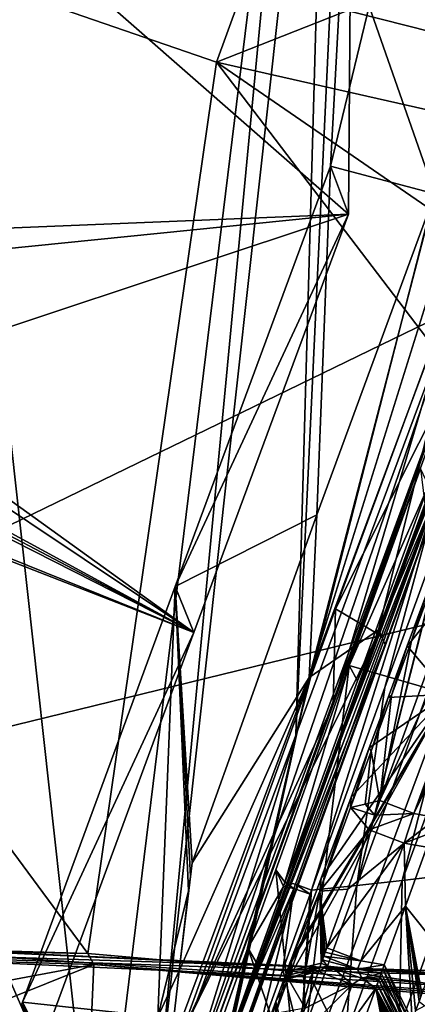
# Model space of a CAD drawing. Header units: millimetres. Extents: x -147 to 294, y -82 to 275.
# Tile 140 of 256: x 241 to 245, y 142 to 153. Entities that reach past the tile are written whole.
import ezdxf

# ---------------------------------------------------------------- set-up
doc = ezdxf.new("R2010")
doc.units = ezdxf.units.MM
doc.header["$LTSCALE"] = 67.506716
for name, color, linetype in [('1059', 7, 'CONTINUOUS'), ('1166', 7, 'CONTINUOUS'), ('1197', 7, 'CONTINUOUS'), ('3177', 7, 'CONTINUOUS'), ('3180', 7, 'CONTINUOUS'), ('3306', 7, 'CONTINUOUS'), ('3307', 7, 'CONTINUOUS'), ('3308', 7, 'CONTINUOUS'), ('3309', 7, 'CONTINUOUS'), ('3311', 7, 'CONTINUOUS'), ('3312', 7, 'CONTINUOUS'), ('3323', 7, 'CONTINUOUS'), ('3324', 7, 'CONTINUOUS'), ('3325', 7, 'CONTINUOUS'), ('3326', 7, 'CONTINUOUS'), ('3327', 7, 'CONTINUOUS'), ('3328', 7, 'CONTINUOUS'), ('3329', 7, 'CONTINUOUS'), ('3330', 7, 'CONTINUOUS'), ('3331', 7, 'CONTINUOUS'), ('3333', 7, 'CONTINUOUS'), ('3334', 7, 'CONTINUOUS'), ('3335', 7, 'CONTINUOUS'), ('3337', 7, 'CONTINUOUS'), ('3348', 7, 'CONTINUOUS'), ('3349', 7, 'CONTINUOUS'), ('3350', 7, 'CONTINUOUS'), ('3351', 7, 'CONTINUOUS'), ('3383', 7, 'CONTINUOUS'), ('3388', 7, 'CONTINUOUS'), ('3546', 7, 'CONTINUOUS'), ('3841', 7, 'CONTINUOUS'), ('3874', 7, 'CONTINUOUS'), ('3875', 7, 'CONTINUOUS'), ('3932', 7, 'CONTINUOUS'), ('3942', 7, 'CONTINUOUS'), ('4009', 7, 'CONTINUOUS'), ('4034', 7, 'CONTINUOUS'), ('4035', 7, 'CONTINUOUS'), ('4036', 7, 'CONTINUOUS'), ('4037', 7, 'CONTINUOUS'), ('4038', 7, 'CONTINUOUS'), ('4039', 7, 'CONTINUOUS'), ('4040', 7, 'CONTINUOUS'), ('4044', 7, 'CONTINUOUS'), ('761', 7, 'CONTINUOUS'), ('802', 7, 'CONTINUOUS'), ('987', 7, 'CONTINUOUS')]:
    doc.layers.add(name, color=color, linetype=linetype)

msp = doc.modelspace()

# ---------------------------------------------------------------- linework, layer by layer
at = {"layer": '1059', "linetype": 'CONTINUOUS'}
for points in [[(243.974, 142.58, -50.34), (238.13, 142.846, -51.366), (242.885, 138.462, -50.535), (243.974, 142.58, -50.34)], [(238.13, 142.846, -51.366), (239.479, 138.634, -51.228), (242.885, 138.462, -50.535), (238.13, 142.846, -51.366)], [(246.122, 138.229, -49.459), (243.974, 142.58, -50.34), (242.885, 138.462, -50.535), (246.122, 138.229, -49.459)], [(245.339, 142.494, -49.932), (243.974, 142.58, -50.34), (246.122, 138.229, -49.459), (245.339, 142.494, -49.932)]]:
    msp.add_3dface(points, dxfattribs=at)
at = {"layer": '1166', "linetype": 'CONTINUOUS'}
for points in [[(231.897, 143.121, -53.277), (241.65, 142.828, -52.919), (231.897, 143.009, -53.281), (231.897, 143.121, -53.277)], [(231.897, 143.009, -53.281), (241.65, 142.828, -52.919), (241.712, 142.713, -52.908), (231.897, 143.009, -53.281)], [(241.65, 142.828, -52.919), (250.69, 142.036, -49.879), (241.712, 142.713, -52.908), (241.65, 142.828, -52.919)], [(250.69, 142.036, -49.879), (250.681, 141.983, -49.877), (241.712, 142.713, -52.908), (250.69, 142.036, -49.879)], [(250.681, 141.983, -49.877), (250.671, 141.929, -49.875), (241.712, 142.713, -52.908), (250.681, 141.983, -49.877)]]:
    msp.add_3dface(points, dxfattribs=at)
at = {"layer": '1197', "linetype": 'CONTINUOUS'}
for points in [[(231.897, 143.009, -53.281), (241.712, 142.713, -52.908), (231.892, 140.873, -53.329), (231.897, 143.009, -53.281)], [(231.89, 138.772, -53.347), (241.712, 142.713, -52.908), (241.529, 138.531, -52.905), (231.89, 138.772, -53.347)], [(241.712, 142.713, -52.908), (231.89, 138.772, -53.347), (231.892, 140.873, -53.329), (241.712, 142.713, -52.908)], [(241.712, 142.713, -52.908), (250.671, 141.929, -49.875), (241.529, 138.531, -52.905), (241.712, 142.713, -52.908)]]:
    msp.add_3dface(points, dxfattribs=at)
at = {"layer": '3177', "linetype": 'CONTINUOUS'}
for points in [[(243.743, 142.564, -33.462), (243.921, 142.257, -33.618), (243.611, 142.2, -33.402), (243.743, 142.564, -33.462)], [(243.901, 142.602, -33.571), (243.921, 142.257, -33.618), (243.743, 142.564, -33.462), (243.901, 142.602, -33.571)], [(244.058, 142.639, -33.681), (243.921, 142.257, -33.618), (243.901, 142.602, -33.571), (244.058, 142.639, -33.681)]]:
    msp.add_3dface(points, dxfattribs=at)
at = {"layer": '3180', "linetype": 'CONTINUOUS'}
for points in [[(244.701, 142.583, -33.46), (244.988, 141.996, -31.092), (244.688, 142.547, -33.453), (244.701, 142.583, -33.46)], [(244.714, 142.62, -33.465), (244.863, 142.321, -32.248), (244.701, 142.583, -33.46), (244.714, 142.62, -33.465)], [(244.863, 142.321, -32.248), (244.988, 141.996, -31.092), (244.701, 142.583, -33.46), (244.863, 142.321, -32.248)], [(244.657, 142.463, -33.439), (244.828, 141.539, -30.992), (244.52, 142.082, -33.376), (244.657, 142.463, -33.439)], [(244.673, 142.505, -33.446), (244.957, 141.908, -31.073), (244.657, 142.463, -33.439), (244.673, 142.505, -33.446)], [(244.844, 141.586, -31.002), (244.828, 141.539, -30.992), (244.657, 142.463, -33.439), (244.844, 141.586, -31.002)], [(244.861, 141.634, -31.013), (244.844, 141.586, -31.002), (244.657, 142.463, -33.439), (244.861, 141.634, -31.013)], [(244.877, 141.681, -31.023), (244.861, 141.634, -31.013), (244.657, 142.463, -33.439), (244.877, 141.681, -31.023)], [(244.893, 141.728, -31.033), (244.877, 141.681, -31.023), (244.657, 142.463, -33.439), (244.893, 141.728, -31.033)], [(244.91, 141.775, -31.044), (244.893, 141.728, -31.033), (244.657, 142.463, -33.439), (244.91, 141.775, -31.044)], [(244.925, 141.819, -31.054), (244.91, 141.775, -31.044), (244.657, 142.463, -33.439), (244.925, 141.819, -31.054)], [(244.941, 141.864, -31.063), (244.925, 141.819, -31.054), (244.657, 142.463, -33.439), (244.941, 141.864, -31.063)], [(244.957, 141.908, -31.073), (244.941, 141.864, -31.063), (244.657, 142.463, -33.439), (244.957, 141.908, -31.073)], [(244.688, 142.547, -33.453), (244.972, 141.952, -31.082), (244.673, 142.505, -33.446), (244.688, 142.547, -33.453)], [(244.972, 141.952, -31.082), (244.957, 141.908, -31.073), (244.673, 142.505, -33.446), (244.972, 141.952, -31.082)], [(244.988, 141.996, -31.092), (244.972, 141.952, -31.082), (244.688, 142.547, -33.453), (244.988, 141.996, -31.092)], [(245.004, 142.041, -31.096), (244.988, 141.996, -31.092), (244.863, 142.321, -32.248), (245.004, 142.041, -31.096)]]:
    msp.add_3dface(points, dxfattribs=at)
at = {"layer": '3306', "linetype": 'CONTINUOUS'}
for points in [[(245.319, 147.687, -28.122), (245.209, 147.713, -28.265), (244.467, 145.674, -28.044), (245.319, 147.687, -28.122)], [(243.818, 143.549, -27.646), (245.319, 147.687, -28.122), (243.708, 143.571, -27.787), (243.818, 143.549, -27.646)], [(243.708, 143.571, -27.787), (245.319, 147.687, -28.122), (244.467, 145.674, -28.044), (243.708, 143.571, -27.787)], [(243.986, 143.488, -27.649), (245.319, 147.687, -28.122), (243.818, 143.549, -27.646), (243.986, 143.488, -27.649)], [(245.319, 147.687, -28.122), (243.986, 143.488, -27.649), (244.752, 145.602, -27.91), (245.319, 147.687, -28.122)], [(245.49, 147.624, -28.13), (245.319, 147.687, -28.122), (244.752, 145.602, -27.91), (245.49, 147.624, -28.13)]]:
    msp.add_3dface(points, dxfattribs=at)
at = {"layer": '3307', "linetype": 'CONTINUOUS'}
for points in [[(245.994, 147.727, -28.409), (245.508, 147.675, -28.135), (244.458, 143.537, -27.907), (245.994, 147.727, -28.409)], [(244.933, 143.589, -28.177), (245.994, 147.727, -28.409), (244.458, 143.537, -27.907), (244.933, 143.589, -28.177)], [(246.483, 147.782, -28.694), (245.994, 147.727, -28.409), (244.933, 143.589, -28.177), (246.483, 147.782, -28.694)], [(245.491, 143.653, -28.51), (246.483, 147.782, -28.694), (244.933, 143.589, -28.177), (245.491, 143.653, -28.51)], [(245.508, 147.675, -28.135), (245.49, 147.624, -28.13), (244.458, 143.537, -27.907), (245.508, 147.675, -28.135)], [(245.49, 147.624, -28.13), (244.752, 145.602, -27.91), (244.458, 143.537, -27.907), (245.49, 147.624, -28.13)], [(244.752, 145.602, -27.91), (243.986, 143.488, -27.649), (244.458, 143.537, -27.907), (244.752, 145.602, -27.91)]]:
    msp.add_3dface(points, dxfattribs=at)
at = {"layer": '3308', "linetype": 'CONTINUOUS'}
for points in [[(244.343, 141.974, -27.945), (244.902, 142.039, -28.272), (244.933, 143.589, -28.177), (244.343, 141.974, -27.945)], [(244.343, 141.974, -27.945), (244.933, 143.589, -28.177), (244.458, 143.537, -27.907), (244.343, 141.974, -27.945)], [(244.902, 142.039, -28.272), (245.465, 142.109, -28.618), (245.491, 143.653, -28.51), (244.902, 142.039, -28.272)], [(244.902, 142.039, -28.272), (245.491, 143.653, -28.51), (244.933, 143.589, -28.177), (244.902, 142.039, -28.272)], [(243.872, 141.922, -27.682), (244.343, 141.974, -27.945), (244.458, 143.537, -27.907), (243.872, 141.922, -27.682)], [(243.986, 143.488, -27.649), (243.872, 141.922, -27.682), (244.458, 143.537, -27.907), (243.986, 143.488, -27.649)], [(243.971, 143.446, -27.644), (243.872, 141.922, -27.682), (243.986, 143.488, -27.649), (243.971, 143.446, -27.644)], [(243.686, 142.655, -27.539), (243.872, 141.922, -27.682), (243.971, 143.446, -27.644), (243.686, 142.655, -27.539)], [(243.404, 141.873, -27.432), (243.872, 141.922, -27.682), (243.686, 142.655, -27.539), (243.404, 141.873, -27.432)]]:
    msp.add_3dface(points, dxfattribs=at)
at = {"layer": '3309', "linetype": 'CONTINUOUS'}
for points in [[(243.408, 142.736, -27.678), (243.128, 141.952, -27.571), (243.693, 143.527, -27.781), (243.408, 142.736, -27.678)], [(243.693, 143.527, -27.781), (243.128, 141.952, -27.571), (243.803, 143.506, -27.64), (243.693, 143.527, -27.781)], [(243.128, 141.952, -27.571), (243.236, 141.933, -27.431), (243.803, 143.506, -27.64), (243.128, 141.952, -27.571)], [(243.236, 141.933, -27.431), (243.404, 141.873, -27.432), (243.803, 143.506, -27.64), (243.236, 141.933, -27.431)], [(243.404, 141.873, -27.432), (243.686, 142.655, -27.539), (243.803, 143.506, -27.64), (243.404, 141.873, -27.432)], [(243.686, 142.655, -27.539), (243.971, 143.446, -27.644), (243.803, 143.506, -27.64), (243.686, 142.655, -27.539)]]:
    msp.add_3dface(points, dxfattribs=at)
at = {"layer": '3311', "linetype": 'CONTINUOUS'}
for points in [[(243.693, 143.527, -27.781), (243.612, 143.699, -28.493), (243.32, 142.887, -28.387), (243.693, 143.527, -27.781)], [(243.408, 142.736, -27.678), (243.693, 143.527, -27.781), (243.32, 142.887, -28.387), (243.408, 142.736, -27.678)], [(243.032, 142.084, -28.28), (243.128, 141.952, -27.571), (243.32, 142.887, -28.387), (243.032, 142.084, -28.28)], [(243.128, 141.952, -27.571), (243.408, 142.736, -27.678), (243.32, 142.887, -28.387), (243.128, 141.952, -27.571)]]:
    msp.add_3dface(points, dxfattribs=at)
at = {"layer": '3312', "linetype": 'CONTINUOUS'}
for points in [[(245.209, 147.713, -28.265), (245.126, 147.889, -28.994), (244.38, 145.834, -28.762), (245.209, 147.713, -28.265)], [(244.467, 145.674, -28.044), (245.209, 147.713, -28.265), (244.38, 145.834, -28.762), (244.467, 145.674, -28.044)], [(243.612, 143.699, -28.493), (243.708, 143.571, -27.787), (244.38, 145.834, -28.762), (243.612, 143.699, -28.493)], [(243.708, 143.571, -27.787), (244.467, 145.674, -28.044), (244.38, 145.834, -28.762), (243.708, 143.571, -27.787)], [(243.708, 143.571, -27.787), (243.612, 143.699, -28.493), (243.693, 143.527, -27.781), (243.708, 143.571, -27.787)]]:
    msp.add_3dface(points, dxfattribs=at)
at = {"layer": '3323', "linetype": 'CONTINUOUS'}
for points in [[(245.191, 146.589, -33.318), (244.986, 146.038, -33.242), (245.411, 145.534, -29.771), (245.191, 146.589, -33.318)], [(244.986, 146.038, -33.242), (244.786, 145.5, -33.166), (245.411, 145.534, -29.771), (244.986, 146.038, -33.242)], [(243.745, 142.686, -32.728), (243.612, 142.324, -32.667), (245.411, 145.534, -29.771), (243.745, 142.686, -32.728)], [(245.411, 145.534, -29.771), (243.612, 142.324, -32.667), (243.847, 141.336, -29.183), (245.411, 145.534, -29.771)], [(243.761, 142.728, -32.735), (243.745, 142.686, -32.728), (245.411, 145.534, -29.771), (243.761, 142.728, -32.735)], [(243.776, 142.77, -32.743), (243.761, 142.728, -32.735), (245.411, 145.534, -29.771), (243.776, 142.77, -32.743)], [(244.087, 143.614, -32.88), (243.776, 142.77, -32.743), (245.411, 145.534, -29.771), (244.087, 143.614, -32.88)], [(244.4, 144.459, -33.011), (244.087, 143.614, -32.88), (245.411, 145.534, -29.771), (244.4, 144.459, -33.011)], [(244.59, 144.974, -33.089), (244.4, 144.459, -33.011), (245.411, 145.534, -29.771), (244.59, 144.974, -33.089)], [(244.786, 145.5, -33.166), (244.59, 144.974, -33.089), (245.411, 145.534, -29.771), (244.786, 145.5, -33.166)], [(243.612, 142.324, -32.667), (243.48, 141.962, -32.604), (243.847, 141.336, -29.183), (243.612, 142.324, -32.667)]]:
    msp.add_3dface(points, dxfattribs=at)
at = {"layer": '3324', "linetype": 'CONTINUOUS'}
for points in [[(243.743, 142.564, -33.462), (243.611, 142.2, -33.402), (243.745, 142.686, -32.728), (243.743, 142.564, -33.462)], [(243.611, 142.2, -33.402), (243.612, 142.324, -32.667), (243.745, 142.686, -32.728), (243.611, 142.2, -33.402)], [(243.48, 141.833, -33.341), (243.48, 141.962, -32.604), (243.612, 142.324, -32.667), (243.48, 141.833, -33.341)], [(243.611, 142.2, -33.402), (243.48, 141.833, -33.341), (243.612, 142.324, -32.667), (243.611, 142.2, -33.402)]]:
    msp.add_3dface(points, dxfattribs=at)
at = {"layer": '3325', "linetype": 'CONTINUOUS'}
for points in [[(243.761, 142.728, -32.735), (243.776, 142.77, -32.743), (243.758, 142.605, -33.469), (243.761, 142.728, -32.735)], [(243.758, 142.605, -33.469), (243.776, 142.77, -32.743), (243.773, 142.648, -33.476), (243.758, 142.605, -33.469)], [(243.743, 142.564, -33.462), (243.745, 142.686, -32.728), (243.761, 142.728, -32.735), (243.743, 142.564, -33.462)], [(243.743, 142.564, -33.462), (243.761, 142.728, -32.735), (243.758, 142.605, -33.469), (243.743, 142.564, -33.462)]]:
    msp.add_3dface(points, dxfattribs=at)
at = {"layer": '3326', "linetype": 'CONTINUOUS'}
for points in [[(243.901, 142.602, -33.571), (243.743, 142.564, -33.462), (244.074, 142.68, -33.689), (243.901, 142.602, -33.571)], [(243.743, 142.564, -33.462), (243.758, 142.605, -33.469), (244.074, 142.68, -33.689), (243.743, 142.564, -33.462)], [(243.758, 142.605, -33.469), (243.773, 142.648, -33.476), (244.074, 142.68, -33.689), (243.758, 142.605, -33.469)], [(244.074, 142.68, -33.689), (243.773, 142.648, -33.476), (243.931, 142.686, -33.585), (244.074, 142.68, -33.689)], [(244.058, 142.639, -33.681), (243.901, 142.602, -33.571), (244.074, 142.68, -33.689), (244.058, 142.639, -33.681)], [(244.088, 142.724, -33.695), (244.074, 142.68, -33.689), (243.931, 142.686, -33.585), (244.088, 142.724, -33.695)]]:
    msp.add_3dface(points, dxfattribs=at)
at = {"layer": '3327', "linetype": 'CONTINUOUS'}
for points in [[(244.058, 142.639, -33.681), (244.074, 142.68, -33.689), (244.153, 142.694, -33.735), (244.058, 142.639, -33.681)], [(244.226, 142.664, -33.76), (244.058, 142.639, -33.681), (244.153, 142.694, -33.735), (244.226, 142.664, -33.76)], [(244.058, 142.639, -33.681), (244.226, 142.664, -33.76), (244.411, 142.503, -33.727), (244.058, 142.639, -33.681)], [(244.074, 142.68, -33.689), (244.088, 142.724, -33.695), (244.153, 142.694, -33.735), (244.074, 142.68, -33.689)], [(244.226, 142.664, -33.76), (244.513, 142.569, -33.704), (244.411, 142.503, -33.727), (244.226, 142.664, -33.76)], [(244.513, 142.569, -33.704), (244.657, 142.463, -33.439), (244.411, 142.503, -33.727), (244.513, 142.569, -33.704)], [(244.688, 142.547, -33.453), (244.657, 142.463, -33.439), (244.513, 142.569, -33.704), (244.688, 142.547, -33.453)], [(244.688, 142.547, -33.453), (244.673, 142.505, -33.446), (244.657, 142.463, -33.439), (244.688, 142.547, -33.453)]]:
    msp.add_3dface(points, dxfattribs=at)
at = {"layer": '3328', "linetype": 'CONTINUOUS'}
for points in [[(244.115, 142.797, -33.707), (244.468, 142.662, -33.753), (244.102, 142.761, -33.702), (244.115, 142.797, -33.707)], [(244.153, 142.694, -33.735), (244.088, 142.724, -33.695), (244.102, 142.761, -33.702), (244.153, 142.694, -33.735)], [(244.468, 142.662, -33.753), (244.153, 142.694, -33.735), (244.102, 142.761, -33.702), (244.468, 142.662, -33.753)], [(244.226, 142.664, -33.76), (244.153, 142.694, -33.735), (244.468, 142.662, -33.753), (244.226, 142.664, -33.76)], [(244.513, 142.569, -33.704), (244.226, 142.664, -33.76), (244.468, 142.662, -33.753), (244.513, 142.569, -33.704)], [(244.714, 142.62, -33.465), (244.513, 142.569, -33.704), (244.468, 142.662, -33.753), (244.714, 142.62, -33.465)], [(244.714, 142.62, -33.465), (244.701, 142.583, -33.46), (244.513, 142.569, -33.704), (244.714, 142.62, -33.465)], [(244.701, 142.583, -33.46), (244.688, 142.547, -33.453), (244.513, 142.569, -33.704), (244.701, 142.583, -33.46)]]:
    msp.add_3dface(points, dxfattribs=at)
at = {"layer": '3329', "linetype": 'CONTINUOUS'}
for points in [[(244.146, 142.886, -33.722), (244.5, 142.75, -33.768), (244.13, 142.841, -33.714), (244.146, 142.886, -33.722)], [(244.5, 142.75, -33.768), (244.115, 142.797, -33.707), (244.13, 142.841, -33.714), (244.5, 142.75, -33.768)], [(244.468, 142.662, -33.753), (244.115, 142.797, -33.707), (244.5, 142.75, -33.768), (244.468, 142.662, -33.753)], [(244.746, 142.709, -33.48), (244.468, 142.662, -33.753), (244.5, 142.75, -33.768), (244.746, 142.709, -33.48)], [(244.468, 142.662, -33.753), (244.746, 142.709, -33.48), (244.73, 142.665, -33.473), (244.468, 142.662, -33.753)], [(244.714, 142.62, -33.465), (244.468, 142.662, -33.753), (244.73, 142.665, -33.473), (244.714, 142.62, -33.465)]]:
    msp.add_3dface(points, dxfattribs=at)
at = {"layer": '3330', "linetype": 'CONTINUOUS'}
for points in [[(245.004, 142.041, -31.096), (244.714, 142.62, -33.465), (244.73, 142.665, -33.473), (245.004, 142.041, -31.096)], [(244.73, 142.665, -33.473), (244.746, 142.709, -33.48), (245.022, 142.085, -31.095), (244.73, 142.665, -33.473)], [(245.004, 142.041, -31.096), (244.73, 142.665, -33.473), (245.022, 142.085, -31.095), (245.004, 142.041, -31.096)], [(245.022, 142.085, -31.095), (244.746, 142.709, -33.48), (245.038, 142.13, -31.103), (245.022, 142.085, -31.095)], [(245.004, 142.041, -31.096), (244.863, 142.321, -32.248), (244.714, 142.62, -33.465), (245.004, 142.041, -31.096)]]:
    msp.add_3dface(points, dxfattribs=at)
at = {"layer": '3331', "linetype": 'CONTINUOUS'}
msp.add_3dface([(245.109, 142.326, -31.135), (245.17, 142.279, -31.182), (245.074, 142.228, -31.119), (245.109, 142.326, -31.135)], dxfattribs=at)
at = {"layer": '3333', "linetype": 'CONTINUOUS'}
for points in [[(244.968, 143.322, -33.578), (245.191, 143.935, -33.672), (245.313, 142.889, -31.225), (244.968, 143.322, -33.578)], [(245.038, 142.13, -31.103), (244.746, 142.709, -33.48), (244.968, 143.322, -33.578), (245.038, 142.13, -31.103)], [(245.074, 142.228, -31.119), (245.038, 142.13, -31.103), (244.968, 143.322, -33.578), (245.074, 142.228, -31.119)], [(245.109, 142.326, -31.135), (245.074, 142.228, -31.119), (244.968, 143.322, -33.578), (245.109, 142.326, -31.135)], [(245.124, 142.368, -31.142), (245.109, 142.326, -31.135), (244.968, 143.322, -33.578), (245.124, 142.368, -31.142)], [(245.139, 142.41, -31.148), (245.124, 142.368, -31.142), (244.968, 143.322, -33.578), (245.139, 142.41, -31.148)], [(245.139, 142.41, -31.148), (244.968, 143.322, -33.578), (245.313, 142.889, -31.225), (245.139, 142.41, -31.148)]]:
    msp.add_3dface(points, dxfattribs=at)
at = {"layer": '3334', "linetype": 'CONTINUOUS'}
for points in [[(244.59, 144.118, -33.912), (244.953, 143.979, -33.958), (244.366, 143.497, -33.818), (244.59, 144.118, -33.912)], [(244.5, 142.75, -33.768), (244.146, 142.886, -33.722), (244.953, 143.979, -33.958), (244.5, 142.75, -33.768)], [(244.953, 143.979, -33.958), (244.146, 142.886, -33.722), (244.366, 143.497, -33.818), (244.953, 143.979, -33.958)], [(244.968, 143.322, -33.578), (244.5, 142.75, -33.768), (244.953, 143.979, -33.958), (244.968, 143.322, -33.578)], [(245.191, 143.935, -33.672), (244.968, 143.322, -33.578), (244.953, 143.979, -33.958), (245.191, 143.935, -33.672)], [(244.746, 142.709, -33.48), (244.5, 142.75, -33.768), (244.968, 143.322, -33.578), (244.746, 142.709, -33.48)]]:
    msp.add_3dface(points, dxfattribs=at)
at = {"layer": '3335', "linetype": 'CONTINUOUS'}
for points in [[(244.701, 144.424, -33.958), (245.056, 144.288, -34.008), (244.646, 144.272, -33.935), (244.701, 144.424, -33.958)], [(244.953, 143.979, -33.958), (244.59, 144.118, -33.912), (245.056, 144.288, -34.008), (244.953, 143.979, -33.958)], [(245.056, 144.288, -34.008), (244.59, 144.118, -33.912), (244.646, 144.272, -33.935), (245.056, 144.288, -34.008)], [(245.303, 144.241, -33.718), (244.953, 143.979, -33.958), (245.056, 144.288, -34.008), (245.303, 144.241, -33.718)], [(245.247, 144.088, -33.695), (244.953, 143.979, -33.958), (245.303, 144.241, -33.718), (245.247, 144.088, -33.695)], [(245.191, 143.935, -33.672), (244.953, 143.979, -33.958), (245.247, 144.088, -33.695), (245.191, 143.935, -33.672)]]:
    msp.add_3dface(points, dxfattribs=at)
at = {"layer": '3337', "linetype": 'CONTINUOUS'}
for points in [[(245.056, 144.288, -34.008), (244.701, 144.424, -33.958), (246.703, 148.762, -34.573), (245.056, 144.288, -34.008)], [(246.703, 148.762, -34.573), (244.701, 144.424, -33.958), (245.538, 146.725, -34.274), (246.703, 148.762, -34.573)], [(246.947, 148.697, -34.279), (245.056, 144.288, -34.008), (246.703, 148.762, -34.573), (246.947, 148.697, -34.279)], [(245.056, 144.288, -34.008), (246.947, 148.697, -34.279), (246.117, 146.463, -34.029), (245.056, 144.288, -34.008)], [(245.303, 144.241, -33.718), (245.056, 144.288, -34.008), (246.117, 146.463, -34.029), (245.303, 144.241, -33.718)]]:
    msp.add_3dface(points, dxfattribs=at)
at = {"layer": '3348', "linetype": 'CONTINUOUS'}
for points in [[(244.986, 146.038, -33.242), (245.191, 146.589, -33.318), (245.03, 146.091, -33.987), (244.986, 146.038, -33.242)], [(245.03, 146.091, -33.987), (245.191, 146.589, -33.318), (245.239, 146.655, -34.062), (245.03, 146.091, -33.987)], [(244.821, 145.518, -33.91), (244.986, 146.038, -33.242), (245.03, 146.091, -33.987), (244.821, 145.518, -33.91)], [(244.786, 145.5, -33.166), (244.986, 146.038, -33.242), (244.821, 145.518, -33.91), (244.786, 145.5, -33.166)], [(244.59, 144.974, -33.089), (244.786, 145.5, -33.166), (244.609, 144.938, -33.828), (244.59, 144.974, -33.089)], [(244.609, 144.938, -33.828), (244.786, 145.5, -33.166), (244.821, 145.518, -33.91), (244.609, 144.938, -33.828)], [(244.4, 144.459, -33.011), (244.59, 144.974, -33.089), (244.392, 144.351, -33.74), (244.4, 144.459, -33.011)], [(244.392, 144.351, -33.74), (244.59, 144.974, -33.089), (244.609, 144.938, -33.828), (244.392, 144.351, -33.74)]]:
    msp.add_3dface(points, dxfattribs=at)
at = {"layer": '3349', "linetype": 'CONTINUOUS'}
for points in [[(244.087, 143.614, -32.88), (244.4, 144.459, -33.011), (244.073, 143.478, -33.607), (244.087, 143.614, -32.88)], [(244.4, 144.459, -33.011), (244.392, 144.351, -33.74), (244.073, 143.478, -33.607), (244.4, 144.459, -33.011)], [(243.776, 142.77, -32.743), (244.087, 143.614, -32.88), (244.073, 143.478, -33.607), (243.776, 142.77, -32.743)], [(243.773, 142.648, -33.476), (243.776, 142.77, -32.743), (244.073, 143.478, -33.607), (243.773, 142.648, -33.476)]]:
    msp.add_3dface(points, dxfattribs=at)
at = {"layer": '3350', "linetype": 'CONTINUOUS'}
for points in [[(244.701, 144.424, -33.958), (244.646, 144.272, -33.935), (244.547, 144.387, -33.848), (244.701, 144.424, -33.958)], [(244.392, 144.351, -33.74), (244.59, 144.118, -33.912), (244.073, 143.478, -33.607), (244.392, 144.351, -33.74)], [(244.646, 144.272, -33.935), (244.392, 144.351, -33.74), (244.547, 144.387, -33.848), (244.646, 144.272, -33.935)], [(244.646, 144.272, -33.935), (244.59, 144.118, -33.912), (244.392, 144.351, -33.74), (244.646, 144.272, -33.935)], [(244.59, 144.118, -33.912), (244.366, 143.497, -33.818), (244.073, 143.478, -33.607), (244.59, 144.118, -33.912)], [(244.366, 143.497, -33.818), (244.146, 142.886, -33.722), (244.073, 143.478, -33.607), (244.366, 143.497, -33.818)], [(243.931, 142.686, -33.585), (243.773, 142.648, -33.476), (244.073, 143.478, -33.607), (243.931, 142.686, -33.585)], [(244.088, 142.724, -33.695), (243.931, 142.686, -33.585), (244.073, 143.478, -33.607), (244.088, 142.724, -33.695)], [(244.102, 142.761, -33.702), (244.088, 142.724, -33.695), (244.073, 143.478, -33.607), (244.102, 142.761, -33.702)], [(244.115, 142.797, -33.707), (244.102, 142.761, -33.702), (244.073, 143.478, -33.607), (244.115, 142.797, -33.707)], [(244.13, 142.841, -33.714), (244.115, 142.797, -33.707), (244.073, 143.478, -33.607), (244.13, 142.841, -33.714)], [(244.146, 142.886, -33.722), (244.13, 142.841, -33.714), (244.073, 143.478, -33.607), (244.146, 142.886, -33.722)]]:
    msp.add_3dface(points, dxfattribs=at)
at = {"layer": '3351', "linetype": 'CONTINUOUS'}
for points in [[(245.538, 146.725, -34.274), (244.701, 144.424, -33.958), (245.03, 146.091, -33.987), (245.538, 146.725, -34.274)], [(245.538, 146.725, -34.274), (245.03, 146.091, -33.987), (245.239, 146.655, -34.062), (245.538, 146.725, -34.274)], [(244.701, 144.424, -33.958), (244.821, 145.518, -33.91), (245.03, 146.091, -33.987), (244.701, 144.424, -33.958)], [(244.701, 144.424, -33.958), (244.609, 144.938, -33.828), (244.821, 145.518, -33.91), (244.701, 144.424, -33.958)], [(244.392, 144.351, -33.74), (244.609, 144.938, -33.828), (244.547, 144.387, -33.848), (244.392, 144.351, -33.74)], [(244.609, 144.938, -33.828), (244.701, 144.424, -33.958), (244.547, 144.387, -33.848), (244.609, 144.938, -33.828)]]:
    msp.add_3dface(points, dxfattribs=at)
at = {"layer": '3383', "linetype": 'CONTINUOUS'}
for points in [[(243.921, 142.257, -33.618), (244.058, 142.639, -33.681), (244.411, 142.503, -33.727), (243.921, 142.257, -33.618)], [(243.787, 141.879, -33.555), (243.921, 142.257, -33.618), (244.411, 142.503, -33.727), (243.787, 141.879, -33.555)], [(244.139, 141.745, -33.599), (243.787, 141.879, -33.555), (244.411, 142.503, -33.727), (244.139, 141.745, -33.599)], [(244.657, 142.463, -33.439), (244.139, 141.745, -33.599), (244.411, 142.503, -33.727), (244.657, 142.463, -33.439)], [(244.139, 141.745, -33.599), (244.657, 142.463, -33.439), (244.52, 142.082, -33.376), (244.139, 141.745, -33.599)]]:
    msp.add_3dface(points, dxfattribs=at)
at = {"layer": '3388', "linetype": 'CONTINUOUS'}
for points in [[(244.38, 145.834, -28.762), (245.126, 147.889, -28.994), (245.411, 145.534, -29.771), (244.38, 145.834, -28.762)], [(243.612, 143.699, -28.493), (244.38, 145.834, -28.762), (243.847, 141.336, -29.183), (243.612, 143.699, -28.493)], [(244.38, 145.834, -28.762), (245.411, 145.534, -29.771), (243.847, 141.336, -29.183), (244.38, 145.834, -28.762)], [(243.32, 142.887, -28.387), (243.612, 143.699, -28.493), (243.847, 141.336, -29.183), (243.32, 142.887, -28.387)], [(243.032, 142.084, -28.28), (243.32, 142.887, -28.387), (243.847, 141.336, -29.183), (243.032, 142.084, -28.28)]]:
    msp.add_3dface(points, dxfattribs=at)
at = {"layer": '3546', "linetype": 'CONTINUOUS'}
for points in [[(243.708, 143.571, -27.787), (243.693, 143.527, -27.781), (243.803, 143.506, -27.64), (243.708, 143.571, -27.787)], [(243.818, 143.549, -27.646), (243.708, 143.571, -27.787), (243.803, 143.506, -27.64), (243.818, 143.549, -27.646)], [(243.971, 143.446, -27.644), (243.818, 143.549, -27.646), (243.803, 143.506, -27.64), (243.971, 143.446, -27.644)], [(243.818, 143.549, -27.646), (243.971, 143.446, -27.644), (243.986, 143.488, -27.649), (243.818, 143.549, -27.646)]]:
    msp.add_3dface(points, dxfattribs=at)
at = {"layer": '3841', "linetype": 'CONTINUOUS'}
for points in [[(243.936, 157.681, -24.919), (239.707, 158.464, -23.589), (241.756, 139.921, -25.392), (243.936, 157.681, -24.919)], [(241.756, 139.921, -25.392), (239.707, 158.464, -23.589), (240.917, 138.751, -25.1), (241.756, 139.921, -25.392)], [(242.371, 141.209, -25.599), (243.936, 157.681, -24.919), (241.756, 139.921, -25.392), (242.371, 141.209, -25.599)], [(244.169, 157.461, -25.027), (243.936, 157.681, -24.919), (242.371, 141.209, -25.599), (244.169, 157.461, -25.027)], [(243.823, 145.105, -26.053), (244.169, 157.461, -25.027), (242.371, 141.209, -25.599), (243.823, 145.105, -26.053)], [(244.392, 157.229, -25.136), (244.169, 157.461, -25.027), (243.823, 145.105, -26.053), (244.392, 157.229, -25.136)], [(246.038, 153.761, -26.275), (244.392, 157.229, -25.136), (243.823, 145.105, -26.053), (246.038, 153.761, -26.275)], [(245.616, 149.923, -26.547), (246.038, 153.761, -26.275), (243.823, 145.105, -26.053), (245.616, 149.923, -26.547)]]:
    msp.add_3dface(points, dxfattribs=at)
at = {"layer": '3874', "linetype": 'CONTINUOUS'}
for points in [[(245.616, 149.923, -26.547), (243.823, 145.105, -26.053), (242.581, 141.107, -25.821), (245.616, 149.923, -26.547)], [(245.616, 149.923, -26.547), (242.581, 141.107, -25.821), (245.8, 149.835, -26.769), (245.616, 149.923, -26.547)], [(242.581, 141.107, -25.821), (242.614, 141.059, -26.138), (245.8, 149.835, -26.769), (242.581, 141.107, -25.821)], [(245.8, 149.835, -26.769), (242.614, 141.059, -26.138), (244.213, 145.425, -26.631), (245.8, 149.835, -26.769)], [(245.827, 149.799, -27.067), (245.8, 149.835, -26.769), (244.213, 145.425, -26.631), (245.827, 149.799, -27.067)], [(243.823, 145.105, -26.053), (242.371, 141.209, -25.599), (242.581, 141.107, -25.821), (243.823, 145.105, -26.053)]]:
    msp.add_3dface(points, dxfattribs=at)
at = {"layer": '3875', "linetype": 'CONTINUOUS'}
for points in [[(245.827, 149.799, -27.067), (244.213, 145.425, -26.631), (245.665, 150.303, -28.906), (245.827, 149.799, -27.067)], [(245.665, 150.303, -28.906), (244.213, 145.425, -26.631), (244.237, 146.426, -28.503), (245.665, 150.303, -28.906)], [(244.213, 145.425, -26.631), (242.614, 141.953, -27.92), (244.237, 146.426, -28.503), (244.213, 145.425, -26.631)], [(242.614, 141.059, -26.138), (242.614, 141.953, -27.92), (244.213, 145.425, -26.631), (242.614, 141.059, -26.138)]]:
    msp.add_3dface(points, dxfattribs=at)
at = {"layer": '3932', "linetype": 'CONTINUOUS'}
for points in [[(245.665, 150.303, -28.906), (244.237, 146.426, -28.503), (246.266, 150.458, -29.407), (245.665, 150.303, -28.906)], [(246.266, 150.458, -29.407), (244.237, 146.426, -28.503), (244.682, 146.161, -28.968), (246.266, 150.458, -29.407)], [(244.237, 146.426, -28.503), (242.614, 141.953, -27.92), (244.682, 146.161, -28.968), (244.237, 146.426, -28.503)], [(242.614, 141.953, -27.92), (243.095, 141.783, -28.398), (244.682, 146.161, -28.968), (242.614, 141.953, -27.92)]]:
    msp.add_3dface(points, dxfattribs=at)
at = {"layer": '3942', "linetype": 'CONTINUOUS'}
for points in [[(244.374, 150.544, -27.509), (244.407, 155.146, -26.997), (244.186, 151.046, -29.294), (244.374, 150.544, -27.509)], [(244.186, 151.046, -29.294), (244.407, 155.146, -26.997), (244.588, 152.715, -29.296), (244.186, 151.046, -29.294)]]:
    msp.add_3dface(points, dxfattribs=at)
at = {"layer": '4009', "linetype": 'CONTINUOUS'}
for points in [[(234.95, 158.79, -24.289), (244.374, 150.544, -27.509), (234.911, 150.159, -24.658), (234.95, 158.79, -24.289)], [(244.407, 155.146, -26.997), (244.374, 150.544, -27.509), (234.95, 158.79, -24.289), (244.407, 155.146, -26.997)], [(234.911, 150.159, -24.658), (244.374, 150.544, -27.509), (237.132, 149.813, -25.004), (234.911, 150.159, -24.658)], [(237.132, 149.813, -25.004), (244.374, 150.544, -27.509), (239.114, 148.799, -25.524), (237.132, 149.813, -25.004)], [(239.114, 148.799, -25.524), (244.374, 150.544, -27.509), (242.756, 146.178, -27.101), (239.114, 148.799, -25.524)], [(234.906, 149.03, -24.706), (238.526, 147.823, -25.416), (241.152, 141.826, -26.656), (234.906, 149.03, -24.706)], [(240.099, 139.935, -26.332), (234.906, 149.03, -24.706), (241.152, 141.826, -26.656), (240.099, 139.935, -26.332)], [(239.318, 148.474, -25.6), (239.114, 148.799, -25.524), (242.756, 146.178, -27.101), (239.318, 148.474, -25.6)], [(239.259, 148.076, -25.605), (239.318, 148.474, -25.6), (242.756, 146.178, -27.101), (239.259, 148.076, -25.605)], [(239.206, 147.981, -25.595), (239.233, 148.028, -25.6), (242.756, 146.178, -27.101), (239.206, 147.981, -25.595)], [(239.233, 148.028, -25.6), (239.259, 148.076, -25.605), (242.756, 146.178, -27.101), (239.233, 148.028, -25.6)], [(238.89, 147.737, -25.518), (239.206, 147.981, -25.595), (242.756, 146.178, -27.101), (238.89, 147.737, -25.518)], [(238.526, 147.823, -25.416), (238.89, 147.737, -25.518), (242.756, 146.178, -27.101), (238.526, 147.823, -25.416)], [(241.152, 141.826, -26.656), (238.526, 147.823, -25.416), (242.756, 146.178, -27.101), (241.152, 141.826, -26.656)]]:
    msp.add_3dface(points, dxfattribs=at)
at = {"layer": '4034', "linetype": 'CONTINUOUS'}
msp.add_3dface([(240.958, 142.296, -28.407), (241.152, 141.826, -26.656), (240.967, 142.32, -28.41), (240.958, 142.296, -28.407)], dxfattribs=at)
at = {"layer": '4035', "linetype": 'CONTINUOUS'}
for points in [[(245.273, 150.757, -29.994), (244.588, 152.715, -29.296), (245.774, 153.355, -29.877), (245.273, 150.757, -29.994)], [(244.186, 151.046, -29.294), (244.588, 152.715, -29.296), (245.273, 150.757, -29.994), (244.186, 151.046, -29.294)], [(244.186, 151.046, -29.294), (244.04, 147.404, -29.673), (242.561, 146.658, -28.879), (244.186, 151.046, -29.294)], [(244.04, 147.404, -29.673), (244.186, 151.046, -29.294), (245.273, 150.757, -29.994), (244.04, 147.404, -29.673)], [(244.04, 147.404, -29.673), (242.741, 143.774, -29.247), (242.561, 146.658, -28.879), (244.04, 147.404, -29.673)], [(240.967, 142.32, -28.41), (242.561, 146.658, -28.879), (242.382, 142.166, -29.167), (240.967, 142.32, -28.41)], [(242.382, 142.166, -29.167), (242.561, 146.658, -28.879), (242.701, 143.482, -29.248), (242.382, 142.166, -29.167)], [(242.701, 143.482, -29.248), (242.561, 146.658, -28.879), (242.722, 143.63, -29.247), (242.701, 143.482, -29.248)], [(242.561, 146.658, -28.879), (242.741, 143.774, -29.247), (242.722, 143.63, -29.247), (242.561, 146.658, -28.879)], [(241.374, 141.522, -28.661), (240.958, 142.296, -28.407), (240.967, 142.32, -28.41), (241.374, 141.522, -28.661)], [(241.775, 140.736, -28.924), (241.374, 141.522, -28.661), (240.967, 142.32, -28.41), (241.775, 140.736, -28.924)], [(241.775, 140.736, -28.924), (240.967, 142.32, -28.41), (242.382, 142.166, -29.167), (241.775, 140.736, -28.924)]]:
    msp.add_3dface(points, dxfattribs=at)
at = {"layer": '4036', "linetype": 'CONTINUOUS'}
for points in [[(243.962, 145.709, -29.702), (245.273, 150.757, -29.994), (245.51, 150.662, -30.129), (243.962, 145.709, -29.702)], [(244.04, 147.404, -29.673), (245.273, 150.757, -29.994), (243.962, 145.709, -29.702), (244.04, 147.404, -29.673)], [(245.769, 150.564, -30.213), (243.962, 145.709, -29.702), (245.51, 150.662, -30.129), (245.769, 150.564, -30.213)], [(242.741, 143.774, -29.247), (244.04, 147.404, -29.673), (243.962, 145.709, -29.702), (242.741, 143.774, -29.247)], [(243.962, 145.709, -29.702), (242.508, 141.821, -29.18), (242.603, 142.647, -29.229), (243.962, 145.709, -29.702)], [(242.741, 143.774, -29.247), (243.962, 145.709, -29.702), (242.603, 142.647, -29.229), (242.741, 143.774, -29.247)], [(242.722, 143.63, -29.247), (242.741, 143.774, -29.247), (242.603, 142.647, -29.229), (242.722, 143.63, -29.247)], [(242.701, 143.482, -29.248), (242.722, 143.63, -29.247), (242.603, 142.647, -29.229), (242.701, 143.482, -29.248)]]:
    msp.add_3dface(points, dxfattribs=at)
at = {"layer": '4037', "linetype": 'CONTINUOUS'}
for points in [[(243.962, 145.709, -29.702), (245.769, 150.564, -30.213), (244.685, 146.205, -29.887), (243.962, 145.709, -29.702)], [(244.685, 146.205, -29.887), (245.769, 150.564, -30.213), (246.227, 150.385, -30.312), (244.685, 146.205, -29.887)], [(243.118, 141.885, -29.327), (243.962, 145.709, -29.702), (244.685, 146.205, -29.887), (243.118, 141.885, -29.327)], [(243.027, 141.618, -29.292), (242.508, 141.821, -29.18), (243.962, 145.709, -29.702), (243.027, 141.618, -29.292)], [(243.073, 141.751, -29.31), (243.027, 141.618, -29.292), (243.962, 145.709, -29.702), (243.073, 141.751, -29.31)], [(243.118, 141.885, -29.327), (243.073, 141.751, -29.31), (243.962, 145.709, -29.702), (243.118, 141.885, -29.327)]]:
    msp.add_3dface(points, dxfattribs=at)
at = {"layer": '4038', "linetype": 'CONTINUOUS'}
for points in [[(242.382, 142.166, -29.167), (242.701, 143.482, -29.248), (242.603, 142.647, -29.229), (242.382, 142.166, -29.167)], [(242.508, 141.821, -29.18), (242.382, 142.166, -29.167), (242.603, 142.647, -29.229), (242.508, 141.821, -29.18)]]:
    msp.add_3dface(points, dxfattribs=at)
at = {"layer": '4039', "linetype": 'CONTINUOUS'}
for points in [[(246.352, 150.385, -29.731), (244.685, 146.205, -29.887), (246.227, 150.385, -30.312), (246.352, 150.385, -29.731)], [(244.685, 146.205, -29.887), (246.352, 150.385, -29.731), (244.755, 146.053, -29.289), (244.685, 146.205, -29.887)], [(243.118, 141.885, -29.327), (244.685, 146.205, -29.887), (244.755, 146.053, -29.289), (243.118, 141.885, -29.327)], [(243.182, 141.714, -28.721), (243.118, 141.885, -29.327), (244.755, 146.053, -29.289), (243.182, 141.714, -28.721)]]:
    msp.add_3dface(points, dxfattribs=at)
at = {"layer": '4040', "linetype": 'CONTINUOUS'}
for points in [[(243.095, 141.783, -28.398), (246.266, 150.458, -29.407), (244.682, 146.161, -28.968), (243.095, 141.783, -28.398)], [(246.266, 150.458, -29.407), (243.095, 141.783, -28.398), (246.344, 150.4, -29.547), (246.266, 150.458, -29.407)], [(243.095, 141.783, -28.398), (243.179, 141.737, -28.546), (246.344, 150.4, -29.547), (243.095, 141.783, -28.398)], [(243.179, 141.737, -28.546), (243.182, 141.714, -28.721), (246.344, 150.4, -29.547), (243.179, 141.737, -28.546)], [(246.344, 150.4, -29.547), (243.182, 141.714, -28.721), (244.755, 146.053, -29.289), (246.344, 150.4, -29.547)], [(246.352, 150.385, -29.731), (246.344, 150.4, -29.547), (244.755, 146.053, -29.289), (246.352, 150.385, -29.731)]]:
    msp.add_3dface(points, dxfattribs=at)
at = {"layer": '4044', "linetype": 'CONTINUOUS'}
for points in [[(244.374, 150.544, -27.509), (244.186, 151.046, -29.294), (242.561, 146.658, -28.879), (244.374, 150.544, -27.509)], [(242.756, 146.178, -27.101), (244.374, 150.544, -27.509), (242.561, 146.658, -28.879), (242.756, 146.178, -27.101)], [(240.967, 142.32, -28.41), (242.756, 146.178, -27.101), (242.561, 146.658, -28.879), (240.967, 142.32, -28.41)], [(241.152, 141.826, -26.656), (242.756, 146.178, -27.101), (240.967, 142.32, -28.41), (241.152, 141.826, -26.656)]]:
    msp.add_3dface(points, dxfattribs=at)
at = {"layer": '761', "linetype": 'CONTINUOUS'}
for points in [[(242.994, 152.131, -52.647), (231.983, 155.92, -52.465), (245.876, 160.035, -52.246), (242.994, 152.131, -52.647)], [(242.994, 152.131, -52.647), (245.876, 160.035, -52.246), (258.813, 158.364, -50.024), (242.994, 152.131, -52.647)], [(252.988, 149.871, -50.015), (242.994, 152.131, -52.647), (258.813, 158.364, -50.024), (252.988, 149.871, -50.015)], [(231.897, 143.121, -53.277), (231.983, 155.92, -52.465), (241.65, 142.828, -52.919), (231.897, 143.121, -53.277)], [(241.65, 142.828, -52.919), (231.983, 155.92, -52.465), (242.994, 152.131, -52.647), (241.65, 142.828, -52.919)], [(241.65, 142.828, -52.919), (242.994, 152.131, -52.647), (250.69, 142.036, -49.879), (241.65, 142.828, -52.919)], [(250.69, 142.036, -49.879), (242.994, 152.131, -52.647), (251.651, 146.182, -49.978), (250.69, 142.036, -49.879)], [(251.651, 146.182, -49.978), (242.994, 152.131, -52.647), (252.988, 149.871, -50.015), (251.651, 146.182, -49.978)]]:
    msp.add_3dface(points, dxfattribs=at)
at = {"layer": '802', "linetype": 'CONTINUOUS'}
for points in [[(249.317, 151.413, -49.298), (252.072, 156.434, -49.176), (232.192, 155.754, -50.482), (249.317, 151.413, -49.298)], [(232.106, 143.062, -51.289), (249.317, 151.413, -49.298), (232.192, 155.754, -50.482), (232.106, 143.062, -51.289)], [(247.688, 146.874, -49.409), (249.317, 151.413, -49.298), (232.106, 143.062, -51.289), (247.688, 146.874, -49.409)], [(246.713, 142.601, -49.464), (247.688, 146.874, -49.409), (232.106, 143.062, -51.289), (246.713, 142.601, -49.464)], [(246.705, 142.555, -49.464), (246.713, 142.601, -49.464), (232.106, 143.062, -51.289), (246.705, 142.555, -49.464)], [(238.165, 142.957, -51.361), (246.705, 142.555, -49.464), (232.106, 143.062, -51.289), (238.165, 142.957, -51.361)], [(244.036, 142.689, -50.326), (246.705, 142.555, -49.464), (238.165, 142.957, -51.361), (244.036, 142.689, -50.326)], [(245.38, 142.604, -49.924), (246.705, 142.555, -49.464), (244.036, 142.689, -50.326), (245.38, 142.604, -49.924)]]:
    msp.add_3dface(points, dxfattribs=at)
at = {"layer": '987', "linetype": 'CONTINUOUS'}
for points in [[(243.974, 142.58, -50.34), (238.165, 142.957, -51.361), (238.13, 142.846, -51.366), (243.974, 142.58, -50.34)], [(244.036, 142.689, -50.326), (238.165, 142.957, -51.361), (243.974, 142.58, -50.34), (244.036, 142.689, -50.326)], [(245.339, 142.494, -49.932), (244.036, 142.689, -50.326), (243.974, 142.58, -50.34), (245.339, 142.494, -49.932)], [(245.38, 142.604, -49.924), (244.036, 142.689, -50.326), (245.339, 142.494, -49.932), (245.38, 142.604, -49.924)]]:
    msp.add_3dface(points, dxfattribs=at)

doc.saveas('drawing.dxf')
